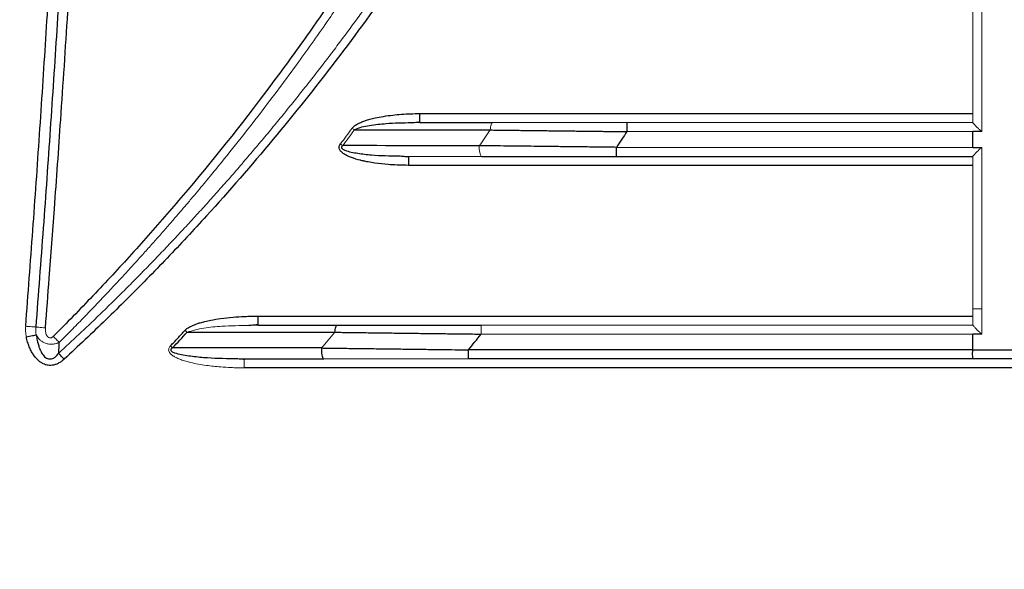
# Paper-space layout 'Sheet2' of a CAD drawing. Header units: millimetres. Extents: x 0 to 1118, y 0 to 864.
# Tile 49 of 85: x 691 to 735, y 363 to 387. Entities that reach past the tile are written whole.
import ezdxf

# ---------------------------------------------------------------- set-up
doc = ezdxf.new("R2010")
doc.units = ezdxf.units.MM
doc.styles.add('SLDTEXTSTYLE0', font='TXT', dxfattribs={"width": 0.605})
doc.dimstyles.new('SLDDIMSTYLE1', dxfattribs={"dimtxt": 5.650301, "dimasz": 4.572, "dimexe": 0, "dimexo": 0.0625, "dimgap": 1.412575, "dimtad": 0, "dimtih": 1, "dimtoh": 1, "dimdec": 1, "dimlfac": 2, "dimrnd": 1e-09, "dimzin": 12, "dimdsep": 46, "dimtxsty": 'SLDTEXTSTYLE0', "dimsah": 1, "dimcen": 0.09, "dimadec": 0, "dimazin": 3, "dimtfac": 1, "dimtdec": 1, "dimtofl": 0, "dimtmove": 0, "dimatfit": 3, "dimfxl": 1, "dimfrac": 2, "dimtolj": 1, "dimtzin": 12, "dimarcsym": 0})

# ---------------------------------------------------------------- blocks, each defined once
blk = doc.blocks.new('_D_12')
at = {"color": 7, "linetype": 'Continuous', "lineweight": 0}
for p, q in [((711.628, 581.08), (604.625, 581.08)), ((606.225, 581.08), (606.225, 457.172)), ((594.907, 448.118), (593.614, 448.118)), ((593.614, 448.118), (593.614, 439.44)), ((617.544, 448.118), (618.837, 448.118)), ((618.837, 448.118), (618.837, 439.44)), ((593.614, 439.44), (594.907, 439.44)), ((618.837, 439.44), (617.544, 439.44)), ((606.225, 314.24), (606.225, 438.147)), ((711.628, 314.24), (604.625, 314.24))]:
    blk.add_line(p, q, dxfattribs=at)
for points in [[(606.225, 581.08), (605.463, 576.508), (606.987, 576.508)], [(606.225, 314.24), (606.987, 318.812), (605.463, 318.812)]]:
    blk.add_solid(points, dxfattribs=at)
at = {"color": 7, "linetype": 'Continuous', "lineweight": 0, "char_height": 5.8208, "attachment_point": 1, "style": 'SLDTEXTSTYLE0'}
for s, insert in [('533.7', (596.524, 456.915)), ('21.01', (596.524, 446.944))]:
    blk.add_mtext(s, dxfattribs=dict(at, insert=insert))

psp = doc.layouts.new('Sheet2')

# ---------------------------------------------------------------- linework, layer by layer
at = {"color": 144, "linetype": 'Continuous', "lineweight": 0}
for p, q in [((733.629, 382.26), (733.629, 390.56)), ((733.229, 382.66), (733.229, 390.159)), ((733.629, 373.26), (733.629, 381.56)), ((733.229, 373.66), (733.229, 381.159)), ((733.229, 374.38), (733.629, 374.38)), ((701.463, 373.66), (701.059, 373.646)), ((701.199, 373.667), (701.199, 373.651)), ((701.449, 373.66), (701.449, 373.659)), ((700.837, 372.16), (700.84, 372.132))]:
    psp.add_line(p, q, dxfattribs=at)
at = {"color": 7, "linetype": 'Continuous', "lineweight": 30}
for p, q in [((708.652, 382.66), (708.277, 382.646)), ((733.229, 381.56), (733.229, 382.26)), ((733.546, 382.26), (733.229, 382.26)), ((733.629, 382.26), (733.546, 382.26)), ((733.229, 381.56), (733.313, 381.56)), ((733.313, 381.56), (733.629, 381.56)), ((707.738, 381.176), (708.147, 381.16)), ((708.147, 381.16), (708.15, 381.132)), ((733.229, 372.56), (733.229, 373.26)), ((733.629, 373.26), (733.229, 373.26)), ((733.229, 372.56), (793.229, 372.56)), ((700.391, 372.176), (700.837, 372.16)), ((793.226, 372.16), (733.231, 372.16))]:
    psp.add_line(p, q, dxfattribs=at)
for points, knots in [([(692.359, 522.163), (692.533, 521.988), (692.881, 521.639), (693.397, 521.11), (693.91, 520.578), (694.418, 520.043), (694.922, 519.506), (695.422, 518.965), (695.917, 518.421), (696.701, 517.547), (698.156, 515.882), (700.721, 512.773), (703.846, 508.591), (707.202, 503.528), (710.129, 498.508), (713.709, 491.495), (717.577, 482.09), (721.057, 469.599), (722.841, 457.315), (723.202, 445.965), (722.584, 436.264), (721.392, 428.539), (720.127, 422.766), (718.998, 418.48), (717.69, 414.246), (716.402, 410.618), (714.78, 406.496), (712.386, 401.094), (708.648, 394.057), (704.961, 388.337), (701.496, 383.562), (699.4, 380.916), (697.519, 378.709), (696.686, 377.756), (695.842, 376.813), (694.988, 375.881), (694.122, 374.961), (693.247, 374.051), (692.655, 373.454), (692.359, 373.155)], [0, 0, 0, 0, 0.004481, 0.008958, 0.01343, 0.017897, 0.02236, 0.026817, 0.03127, 0.035717, 0.048133, 0.071435, 0.108888, 0.142867, 0.181641, 0.214301, 0.285712, 0.365738, 0.448943, 0.510178, 0.571408, 0.624986, 0.651785, 0.678572, 0.705372, 0.732154, 0.748405, 0.78573, 0.839311, 0.892856, 0.909095, 0.946426, 0.954095, 0.961759, 0.969418, 0.977071, 0.984719, 0.992362, 1, 1, 1, 1]), ([(691.581, 521.745), (691.636, 521.032), (691.745, 519.607), (691.904, 517.469), (692.057, 515.333), (692.206, 513.197), (692.35, 511.063), (692.49, 508.93), (692.624, 506.799), (692.754, 504.668), (692.879, 502.539), (692.999, 500.411), (693.115, 498.285), (693.225, 496.159), (693.331, 494.036), (693.432, 491.913), (693.528, 489.792), (693.62, 487.672), (693.707, 485.553), (693.789, 483.436), (693.866, 481.32), (693.939, 479.205), (694.007, 477.092), (694.07, 474.98), (694.128, 472.87), (694.182, 470.761), (694.231, 468.653), (694.275, 466.547), (694.315, 464.443), (694.349, 462.339), (694.38, 460.238), (694.405, 458.138), (694.426, 456.039), (694.442, 453.942), (694.454, 451.846), (694.461, 449.752), (694.464, 446.919), (694.456, 443.346), (694.426, 439.029), (694.377, 434.706), (694.308, 430.377), (694.219, 426.041), (694.11, 421.7), (693.982, 417.352), (693.833, 412.999), (693.664, 408.64), (693.475, 404.275), (693.265, 399.905), (693.036, 395.529), (692.786, 391.148), (692.516, 386.761), (692.226, 382.369), (691.916, 377.973), (691.693, 375.04), (691.581, 373.573)], [0, 0, 0, 0, 0.014463, 0.028916, 0.043358, 0.057789, 0.072211, 0.086622, 0.101022, 0.115412, 0.129792, 0.144161, 0.15852, 0.172868, 0.187206, 0.201533, 0.21585, 0.230157, 0.244453, 0.258739, 0.273014, 0.287279, 0.301534, 0.315778, 0.330012, 0.344235, 0.358448, 0.372651, 0.386843, 0.401024, 0.415196, 0.429357, 0.443507, 0.457647, 0.471777, 0.485896, 0.500005, 0.529067, 0.558172, 0.587321, 0.616513, 0.64575, 0.67503, 0.704354, 0.733722, 0.763133, 0.792588, 0.822087, 0.85163, 0.881216, 0.910846, 0.94052, 0.970238, 1, 1, 1, 1]), ([(692.01, 373.538), (692.067, 374.275), (692.204, 376.039), (692.433, 379.122), (692.712, 383.059), (693.003, 387.463), (693.381, 393.635), (693.795, 401.303), (694.204, 410.569), (694.522, 419.839), (694.751, 429.111), (694.888, 438.384), (694.933, 447.659), (694.887, 456.934), (694.751, 466.208), (694.523, 475.48), (694.204, 484.749), (693.795, 494.015), (693.382, 501.664), (693.004, 507.835), (692.714, 512.226), (692.435, 516.171), (692.206, 519.254), (692.068, 521.031), (692.01, 521.781)], [0, 0, 0, 0, 0.014942, 0.035776, 0.0625, 0.094745, 0.124999, 0.1875, 0.249999, 0.3125, 0.374999, 0.4375, 0.5, 0.5625, 0.625, 0.687501, 0.750001, 0.812501, 0.875001, 0.904851, 0.9375, 0.963965, 0.984798, 1, 1, 1, 1]), ([(691.133, 373.608), (691.187, 374.319), (691.295, 375.74), (691.451, 377.871), (691.603, 380.002), (691.75, 382.131), (691.892, 384.26), (692.03, 386.387), (692.163, 388.514), (692.291, 390.639), (692.415, 392.764), (692.534, 394.887), (692.648, 397.01), (692.758, 399.132), (692.863, 401.252), (692.963, 403.372), (693.059, 405.491), (693.15, 407.608), (693.236, 409.725), (693.318, 411.841), (693.395, 413.956), (693.467, 416.069), (693.535, 418.182), (693.598, 420.294), (693.656, 422.405), (693.71, 424.515), (693.759, 426.624), (693.803, 428.732), (693.843, 430.839), (693.878, 432.945), (693.908, 435.05), (693.934, 437.154), (693.955, 439.257), (693.971, 441.359), (693.983, 443.46), (693.99, 445.56), (693.993, 448.401), (693.985, 451.983), (693.955, 456.31), (693.906, 460.641), (693.837, 464.977), (693.748, 469.316), (693.639, 473.659), (693.51, 478.007), (693.362, 482.359), (693.194, 486.715), (693.006, 491.075), (692.798, 495.439), (692.57, 499.808), (692.323, 504.181), (692.056, 508.557), (691.769, 512.938), (691.463, 517.323), (691.243, 520.247), (691.133, 521.71)], [0, 0, 0, 0, 0.014425, 0.028841, 0.043248, 0.057646, 0.072035, 0.086416, 0.100789, 0.115152, 0.129508, 0.143855, 0.158193, 0.172523, 0.186846, 0.20116, 0.215466, 0.229764, 0.244054, 0.258336, 0.272611, 0.286877, 0.301136, 0.315388, 0.329632, 0.343869, 0.358098, 0.37232, 0.386535, 0.400742, 0.414943, 0.429136, 0.443323, 0.457502, 0.471675, 0.485841, 0.500001, 0.529159, 0.558346, 0.587563, 0.616809, 0.646085, 0.675393, 0.704733, 0.734104, 0.763509, 0.792947, 0.822419, 0.851926, 0.881468, 0.911046, 0.94066, 0.970311, 1, 1, 1, 1]), ([(725.121, 434.76), (725.092, 434.531), (725.033, 434.074), (724.939, 433.389), (724.841, 432.704), (724.738, 432.021), (724.63, 431.338), (724.518, 430.656), (724.401, 429.974), (724.28, 429.293), (724.154, 428.613), (724.023, 427.934), (723.888, 427.255), (723.748, 426.577), (723.339, 424.66), (722.586, 421.52), (721.347, 417.198), (719.921, 412.935), (718.309, 408.738), (716.515, 404.615), (714.543, 400.576), (712.396, 396.627), (710.078, 392.776), (707.594, 389.029), (704.949, 385.395), (702.148, 381.881), (699.899, 379.298), (698.303, 377.567), (697.42, 376.633), (696.527, 375.712), (695.622, 374.801), (694.706, 373.903), (693.78, 373.015), (693.153, 372.433), (692.84, 372.143)], [0, 0, 0, 0, 0.009617, 0.019232, 0.028847, 0.038461, 0.048075, 0.05769, 0.067306, 0.076923, 0.086541, 0.096162, 0.105786, 0.115413, 0.125043, 0.187572, 0.250068, 0.312555, 0.37508, 0.4376, 0.500078, 0.562544, 0.625065, 0.687568, 0.750047, 0.812529, 0.875025, 0.892903, 0.910768, 0.928623, 0.946471, 0.964315, 0.982157, 1, 1, 1, 1]), ([(705.643, 382.41), (705.652, 382.421), (705.671, 382.445), (705.702, 382.477), (705.745, 382.514), (705.806, 382.557), (705.92, 382.621), (706.068, 382.687), (706.247, 382.759), (706.446, 382.813), (706.708, 382.88), (707.048, 382.944), (707.439, 382.996), (707.843, 383.033), (708.247, 383.056), (708.521, 383.058), (708.66, 383.06)], [0, 0, 0, 0, 0.0140147, 0.0281825, 0.0426044, 0.0684501, 0.0987504, 0.1674145, 0.2227038, 0.2832902, 0.3633046, 0.4805032, 0.6136649, 0.7387862, 0.867504, 1, 1, 1, 1]), ([(708.27, 382.656), (708.337, 382.661), (708.471, 382.671), (708.606, 382.686), (708.674, 382.693)], [0, 0, 0, 0, 0.5008679, 1, 1, 1, 1]), ([(708.652, 382.66), (708.653, 382.661), (708.654, 382.661), (708.655, 382.691), (708.655, 382.692)], [0, 0, 0, 0, 0.981222, 1, 1, 1, 1]), ([(708.652, 382.66), (709.295, 382.66), (710.377, 382.66), (711.458, 382.66), (711.896, 382.66)], [0, 0, 0, 0, 0.594501, 1, 1, 1, 1]), ([(717.86, 382.66), (717.859, 382.66), (717.857, 382.616), (717.855, 382.468), (717.854, 382.364), (717.854, 382.26)], [0, 0, 0, 0, 0.5, 0.5, 1, 1, 1, 1]), ([(711.785, 382.332), (711.893, 382.33), (712.109, 382.328), (712.433, 382.324), (712.753, 382.32), (713.07, 382.316), (713.383, 382.312), (713.693, 382.308), (713.999, 382.305), (714.301, 382.301), (714.599, 382.298), (714.894, 382.294), (715.184, 382.291), (715.47, 382.287), (715.752, 382.284), (716.03, 382.281), (716.304, 382.278), (716.573, 382.274), (716.838, 382.271), (717.098, 382.268), (717.354, 382.265), (717.606, 382.262), (717.772, 382.261), (717.854, 382.26)], [0, 0, 0, 0, 0.055158, 0.109564, 0.163215, 0.216114, 0.268259, 0.31965, 0.370287, 0.420171, 0.4693, 0.517675, 0.565296, 0.612162, 0.658274, 0.703631, 0.748234, 0.792082, 0.835175, 0.877514, 0.919097, 0.959926, 1, 1, 1, 1]), ([(717.854, 382.26), (717.781, 382.147), (717.629, 381.914), (717.475, 381.681), (717.395, 381.56)], [0, 0, 0, 0, 0.480225, 1, 1, 1, 1]), ([(708.155, 380.76), (707.985, 380.762), (707.679, 380.766), (707.18, 380.797), (706.746, 380.844), (706.39, 380.902), (706.174, 380.946), (705.926, 381.004), (705.636, 381.089), (705.356, 381.213), (705.184, 381.333), (705.103, 381.427), (705.069, 381.51), (705.064, 381.578), (705.083, 381.647), (705.109, 381.689), (705.123, 381.711)], [0, 0, 0, 0, 0.1463838, 0.2629251, 0.4305291, 0.5217187, 0.5735533, 0.6205067, 0.7402369, 0.8339291, 0.8819981, 0.9196558, 0.9393936, 0.9576882, 0.9771546, 1, 1, 1, 1]), ([(717.395, 381.56), (717.281, 381.561), (717.051, 381.564), (716.707, 381.568), (716.364, 381.572), (716.021, 381.576), (715.678, 381.58), (715.336, 381.584), (714.995, 381.588), (714.654, 381.592), (714.233, 381.597), (713.727, 381.603), (713.134, 381.61), (712.53, 381.617), (711.916, 381.625), (711.505, 381.63), (711.298, 381.633)], [0, 0, 0, 0, 0.055637, 0.111257, 0.16686, 0.222446, 0.278014, 0.333564, 0.389097, 0.444612, 0.500109, 0.595439, 0.693094, 0.793073, 0.895375, 1, 1, 1, 1]), ([(717.402, 381.16), (717.4, 381.16), (717.398, 381.203), (717.396, 381.351), (717.395, 381.455), (717.395, 381.56)], [0, 0, 0, 0, 0.5, 0.5, 1, 1, 1, 1]), ([(708.17, 381.132), (708.097, 381.138), (707.951, 381.15), (707.804, 381.159), (707.731, 381.164)], [0, 0, 0, 0, 0.50148, 1, 1, 1, 1]), ([(698.218, 373.431), (698.231, 373.444), (698.257, 373.471), (698.301, 373.506), (698.361, 373.548), (698.446, 373.595), (698.545, 373.64), (698.645, 373.68), (698.756, 373.721), (698.907, 373.773), (699.117, 373.824), (699.419, 373.892), (699.836, 373.959), (700.335, 374.015), (700.785, 374.044), (701.16, 374.056), (701.364, 374.058), (701.472, 374.06)], [0, 0, 0, 0, 0.016544, 0.033378, 0.050607, 0.081616, 0.119325, 0.147358, 0.177807, 0.224996, 0.289314, 0.370414, 0.501225, 0.665916, 0.817893, 0.903728, 1, 1, 1, 1]), ([(697.568, 372.733), (697.676, 372.849), (697.894, 373.081), (698.11, 373.314), (698.218, 373.431)], [0, 0, 0, 0, 0.5001085, 1, 1, 1, 1]), ([(701.051, 373.656), (701.124, 373.661), (701.268, 373.671), (701.414, 373.686), (701.486, 373.693)], [0, 0, 0, 0, 0.500772, 1, 1, 1, 1]), ([(701.463, 373.66), (701.465, 373.661), (701.466, 373.661), (701.467, 373.691), (701.467, 373.692)], [0, 0, 0, 0, 0.981213, 1, 1, 1, 1]), ([(701.463, 373.66), (702.136, 373.66), (703.31, 373.66), (704.483, 373.66), (704.984, 373.66)], [0, 0, 0, 0, 0.572781, 1, 1, 1, 1]), ([(704.879, 373.342), (704.882, 373.383), (704.886, 373.425), (704.899, 373.504), (704.907, 373.54), (704.926, 373.6), (704.938, 373.623), (704.961, 373.653), (704.973, 373.66), (704.984, 373.66)], [0, 0, 0, 0, 0.25, 0.25, 0.5, 0.5, 0.75, 0.75, 1, 1, 1, 1]), ([(704.984, 373.66), (705.1, 373.66), (705.332, 373.66), (705.681, 373.66), (706.031, 373.66), (706.383, 373.66), (706.735, 373.66), (707.089, 373.66), (707.443, 373.66), (707.799, 373.66), (708.25, 373.66), (708.798, 373.66), (709.443, 373.66), (710.089, 373.66), (710.737, 373.66), (711.169, 373.66), (711.385, 373.66)], [0, 0, 0, 0, 0.0556024, 0.1111679, 0.1667075, 0.2222319, 0.277752, 0.3332784, 0.3888221, 0.4443939, 0.5000045, 0.6000598, 0.7000239, 0.79996, 0.899931, 1, 1, 1, 1]), ([(691.162, 373.133), (691.252, 373.153), (691.35, 373.174), (691.511, 373.209), (691.572, 373.223), (691.605, 373.23)], [0, 0, 0, 0, 0.5, 0.5, 1, 1, 1, 1]), ([(692.84, 372.143), (692.819, 372.124), (692.777, 372.087), (692.712, 372.038), (692.646, 371.994), (692.58, 371.958), (692.512, 371.927), (692.444, 371.903), (692.321, 371.871), (692.134, 371.862), (691.936, 371.923), (691.787, 372.011), (691.63, 372.138), (691.491, 372.311), (691.371, 372.517), (691.288, 372.703), (691.216, 372.91), (691.18, 373.058), (691.162, 373.133)], [0, 0, 0, 0, 0.034459, 0.067553, 0.099434, 0.130272, 0.160253, 0.189582, 0.218476, 0.314872, 0.412561, 0.46688, 0.524554, 0.657655, 0.733881, 0.815146, 0.905301, 1, 1, 1, 1]), ([(691.605, 373.23), (691.611, 373.185), (691.623, 373.1), (691.646, 372.98), (691.671, 372.873), (691.696, 372.781), (691.727, 372.682), (691.765, 372.581), (691.829, 372.441), (691.909, 372.318), (692.01, 372.221), (692.094, 372.172), (692.186, 372.149), (692.283, 372.156), (692.361, 372.186), (692.422, 372.224), (692.475, 372.266), (692.536, 372.325), (692.576, 372.376), (692.597, 372.403)], [0, 0, 0, 0, 0.076064, 0.14475, 0.205955, 0.25959, 0.305584, 0.378397, 0.441268, 0.562114, 0.620934, 0.671022, 0.721796, 0.773195, 0.829736, 0.858755, 0.891597, 0.943373, 1, 1, 1, 1]), ([(704.879, 373.342), (704.994, 373.34), (705.223, 373.337), (705.569, 373.333), (705.917, 373.328), (706.267, 373.324), (706.62, 373.319), (706.975, 373.315), (707.331, 373.31), (707.69, 373.306), (708.051, 373.301), (708.414, 373.296), (708.779, 373.292), (709.145, 373.287), (709.514, 373.283), (709.884, 373.278), (710.255, 373.273), (710.628, 373.269), (711.002, 373.264), (711.253, 373.261), (711.378, 373.26)], [0, 0, 0, 0, 0.054031, 0.108243, 0.162634, 0.217204, 0.271955, 0.326884, 0.381993, 0.437282, 0.492749, 0.548396, 0.604221, 0.660225, 0.716408, 0.77277, 0.82931, 0.886028, 0.942925, 1, 1, 1, 1]), ([(692.597, 372.403), (692.599, 372.437), (692.604, 372.519), (692.614, 372.649), (692.623, 372.779), (692.628, 372.861), (692.63, 372.895)], [0, 0, 0, 0, 0.208564, 0.499998, 0.791612, 1, 1, 1, 1]), ([(704.278, 372.56), (704.278, 372.455), (704.289, 372.351), (704.328, 372.203), (704.356, 372.16), (704.384, 372.16)], [0, 0, 0, 0, 0.5, 0.5, 1, 1, 1, 1]), ([(704.28, 372.643), (704.387, 372.641), (704.601, 372.638), (704.925, 372.634), (705.25, 372.63), (705.576, 372.625), (706.064, 372.619), (706.717, 372.611), (707.501, 372.601), (708.243, 372.592), (708.93, 372.583), (709.587, 372.575), (710.213, 372.567), (710.621, 372.562), (710.82, 372.56)], [0, 0, 0, 0, 0.050285, 0.100652, 0.1511, 0.201622, 0.252217, 0.377068, 0.502947, 0.611763, 0.715927, 0.815384, 0.910088, 1, 1, 1, 1]), ([(733.229, 372.56), (730.383, 372.56), (728.604, 372.56), (722.913, 372.56), (721.134, 372.56), (715.444, 372.56), (713.665, 372.56), (710.82, 372.56)], [0, 0, 0, 0, 0.333333, 0.333333, 0.666667, 0.666667, 1, 1, 1, 1]), ([(710.827, 372.16), (710.827, 372.16), (710.826, 372.161), (710.825, 372.169), (710.825, 372.179), (710.824, 372.193), (710.823, 372.207), (710.823, 372.222), (710.823, 372.237), (710.822, 372.252), (710.822, 372.264), (710.822, 372.273), (710.822, 372.296), (710.82, 372.377), (710.82, 372.482), (710.82, 372.56)], [0, 0, 0, 0, 0.0744253, 0.1434831, 0.2071721, 0.2654912, 0.3184394, 0.3660157, 0.4082194, 0.4450495, 0.4765056, 0.502587, 0.5035583, 0.6329108, 1, 1, 1, 1]), ([(733.231, 372.16), (733.23, 372.16), (733.229, 372.203), (733.228, 372.351), (733.228, 372.455), (733.229, 372.56)], [0, 0, 0, 0, 0.5, 0.5, 1, 1, 1, 1]), ([(692.84, 372.143), (692.797, 372.189), (692.752, 372.238), (692.667, 372.328), (692.629, 372.369), (692.597, 372.403)], [0, 0, 0, 0, 0.5, 0.5, 1, 1, 1, 1]), ([(700.862, 372.132), (700.782, 372.138), (700.623, 372.15), (700.463, 372.159), (700.383, 372.164)], [0, 0, 0, 0, 0.5012465, 1, 1, 1, 1]), ([(700.837, 372.16), (701.134, 372.16), (701.726, 372.16), (702.908, 372.16), (703.793, 372.16), (704.384, 372.16)], [0, 0, 0, 0, 0.251402, 0.500001, 1, 1, 1, 1]), ([(733.231, 372.16), (731.986, 372.16), (729.497, 372.16), (725.763, 372.16), (722.029, 372.16), (718.295, 372.16), (714.561, 372.16), (712.072, 372.16), (710.827, 372.16)], [0, 0, 0, 0, 0.1666671, 0.3333337, 0.5, 0.6666663, 0.8333329, 1, 1, 1, 1])]:
    psp.add_open_spline(points, degree=3, knots=knots, dxfattribs=at)
at = {"color": 144, "linetype": 'Continuous', "lineweight": 0}
for points, knots in [([(692.63, 372.895), (692.808, 373.074), (693.16, 373.427), (693.674, 373.953), (694.17, 374.467), (694.648, 374.97), (695.108, 375.459), (695.551, 375.936), (695.975, 376.4), (696.383, 376.851), (696.774, 377.288), (697.148, 377.711), (697.506, 378.12), (697.848, 378.515), (698.174, 378.895), (698.484, 379.26), (698.779, 379.611), (699.059, 379.946), (699.324, 380.266), (700.172, 381.299), (701.496, 382.969), (703.169, 385.208), (704.55, 387.155), (706.595, 390.168), (710.589, 396.6), (714.452, 404.452), (718.425, 414.863), (722.175, 428.202), (724.06, 446.198), (722.578, 463.846), (719.666, 476.4), (717.142, 483.877), (714.548, 490.439), (711.191, 497.586), (707.438, 503.882), (704.884, 507.675), (703.664, 509.426), (701.86, 511.884), (700.29, 513.879), (699.174, 515.235), (698.726, 515.773), (698.211, 516.381), (697.63, 517.058), (696.979, 517.802), (696.256, 518.611), (695.461, 519.482), (694.589, 520.414), (693.641, 521.404), (692.975, 522.076), (692.63, 522.424)], [0, 0, 0, 0, 0.004571, 0.009013, 0.013327, 0.017511, 0.021566, 0.025491, 0.029288, 0.032955, 0.036494, 0.039903, 0.043183, 0.046333, 0.049355, 0.052247, 0.055011, 0.057645, 0.06015, 0.062526, 0.081844, 0.098705, 0.113108, 0.125052, 0.164593, 0.250044, 0.282762, 0.366089, 0.49991, 0.607329, 0.684825, 0.732362, 0.74992, 0.812432, 0.874941, 0.882306, 0.895183, 0.913572, 0.937471, 0.941122, 0.94535, 0.950157, 0.955543, 0.961506, 0.968048, 0.975169, 0.982868, 0.991145, 1, 1, 1, 1]), ([(724.767, 434.795), (724.738, 434.567), (724.679, 434.11), (724.585, 433.426), (724.487, 432.74), (724.383, 432.054), (724.275, 431.368), (724.162, 430.681), (724.044, 429.994), (723.921, 429.307), (723.793, 428.619), (723.66, 427.931), (723.523, 427.243), (723.38, 426.554), (723.233, 425.866), (723.08, 425.177), (722.922, 424.488), (722.76, 423.799), (722.592, 423.11), (722.419, 422.422), (722.242, 421.733), (722.059, 421.044), (721.871, 420.356), (721.678, 419.667), (721.479, 418.979), (721.276, 418.291), (721.067, 417.604), (720.854, 416.917), (720.635, 416.23), (720.411, 415.544), (720.181, 414.858), (719.947, 414.173), (719.707, 413.488), (719.462, 412.804), (719.211, 412.12), (718.956, 411.437), (718.695, 410.755), (718.429, 410.074), (718.157, 409.393), (717.88, 408.713), (717.598, 408.035), (717.311, 407.357), (717.018, 406.68), (716.72, 406.004), (716.416, 405.329), (716.107, 404.656), (715.793, 403.983), (715.473, 403.312), (715.148, 402.642), (714.818, 401.973), (714.482, 401.306), (714.14, 400.64), (713.793, 399.976), (713.441, 399.313), (713.084, 398.651), (712.721, 397.992), (712.352, 397.334), (711.979, 396.677), (711.599, 396.023), (711.215, 395.37), (710.825, 394.719), (710.429, 394.07), (710.028, 393.423), (709.622, 392.778), (709.21, 392.136), (708.793, 391.495), (708.371, 390.857), (707.943, 390.22), (707.509, 389.586), (707.07, 388.955), (706.626, 388.326), (706.177, 387.699), (705.722, 387.075), (705.262, 386.453), (704.796, 385.834), (704.325, 385.218), (703.849, 384.604), (703.368, 383.993), (702.881, 383.385), (702.389, 382.78), (701.891, 382.177), (701.389, 381.578), (700.881, 380.982), (700.368, 380.388), (699.849, 379.798), (699.326, 379.211), (698.797, 378.627), (698.262, 378.047), (697.722, 377.469), (697.176, 376.894), (696.625, 376.322), (696.067, 375.753), (695.504, 375.187), (694.935, 374.624), (694.36, 374.064), (693.778, 373.507), (693.191, 372.953), (692.795, 372.586), (692.597, 372.403)], [0, 0, 0, 0, 0.00963, 0.019276, 0.028939, 0.038619, 0.048315, 0.058027, 0.067756, 0.077502, 0.087264, 0.097042, 0.106838, 0.116649, 0.126477, 0.136322, 0.146183, 0.156061, 0.165955, 0.175866, 0.185793, 0.195737, 0.205697, 0.215674, 0.225667, 0.235677, 0.245704, 0.255747, 0.265806, 0.275882, 0.285975, 0.296084, 0.30621, 0.316352, 0.326511, 0.336687, 0.346879, 0.357088, 0.367314, 0.377556, 0.387815, 0.398091, 0.408383, 0.418692, 0.429019, 0.439361, 0.449721, 0.460097, 0.47049, 0.4809, 0.491326, 0.501769, 0.512228, 0.522704, 0.533196, 0.543704, 0.554229, 0.56477, 0.575328, 0.585901, 0.596491, 0.607097, 0.617718, 0.628356, 0.63901, 0.64968, 0.660365, 0.671066, 0.681784, 0.692516, 0.703265, 0.714029, 0.724808, 0.735604, 0.746414, 0.75724, 0.768081, 0.778938, 0.78981, 0.800696, 0.811598, 0.822515, 0.833447, 0.844394, 0.855356, 0.866334, 0.877331, 0.888348, 0.899387, 0.91045, 0.921537, 0.932651, 0.943794, 0.954967, 0.966173, 0.977412, 0.988687, 1, 1, 1, 1]), ([(711.896, 382.66), (711.884, 382.66), (711.871, 382.653), (711.846, 382.622), (711.834, 382.598), (711.813, 382.536), (711.804, 382.498), (711.791, 382.417), (711.787, 382.374), (711.785, 382.332)], [0, 0, 0, 0, 0.25, 0.25, 0.5, 0.5, 0.75, 0.75, 1, 1, 1, 1]), ([(711.896, 382.66), (712.004, 382.66), (712.219, 382.66), (712.544, 382.66), (712.87, 382.66), (713.197, 382.66), (713.524, 382.66), (713.854, 382.66), (714.184, 382.66), (714.515, 382.66), (714.936, 382.66), (715.447, 382.66), (716.048, 382.66), (716.651, 382.66), (717.255, 382.66), (717.659, 382.66), (717.86, 382.66)], [0, 0, 0, 0, 0.05561, 0.111178, 0.166715, 0.222234, 0.277749, 0.33327, 0.388812, 0.444386, 0.500005, 0.60007, 0.700029, 0.799955, 0.899921, 1, 1, 1, 1]), ([(717.86, 382.66), (719.141, 382.66), (721.702, 382.66), (725.544, 382.66), (729.386, 382.66), (731.948, 382.66), (733.228, 382.66)], [0, 0, 0, 0, 0.2500002, 0.5, 0.7499998, 1, 1, 1, 1]), ([(733.629, 382.26), (733.615, 382.272), (733.587, 382.298), (733.545, 382.335), (733.505, 382.372), (733.457, 382.418), (733.401, 382.475), (733.343, 382.538), (733.294, 382.589), (733.26, 382.625), (733.24, 382.646), (733.23, 382.657), (733.229, 382.659), (733.228, 382.66)], [0, 0, 0, 0, 0.0742867, 0.1489508, 0.217715, 0.2897274, 0.4188646, 0.5481405, 0.6734385, 0.7823925, 0.8576118, 0.9297618, 1, 1, 1, 1]), ([(705.123, 381.711), (705.21, 381.828), (705.384, 382.06), (705.557, 382.293), (705.643, 382.41)], [0, 0, 0, 0, 0.500007, 1, 1, 1, 1]), ([(717.854, 382.26), (720.771, 382.26), (722.624, 382.26), (728.459, 382.26), (730.311, 382.26), (733.229, 382.26)], [0, 0, 0, 0, 0.5, 0.5, 1, 1, 1, 1]), ([(711.298, 381.633), (711.297, 381.62), (711.297, 381.606), (711.296, 381.582), (711.296, 381.569), (711.296, 381.56)], [0, 0, 0, 0, 0.499968, 0.601133, 1, 1, 1, 1]), ([(711.409, 381.16), (711.379, 381.16), (711.35, 381.202), (711.308, 381.352), (711.296, 381.453), (711.296, 381.56)], [0, 0, 0, 0, 0.5, 0.5, 1, 1, 1, 1]), ([(733.229, 381.56), (730.235, 381.56), (728.305, 381.56), (722.318, 381.56), (720.389, 381.56), (717.395, 381.56)], [0, 0, 0, 0, 0.5, 0.5, 1, 1, 1, 1]), ([(733.228, 381.16), (733.228, 381.16), (733.229, 381.16), (733.233, 381.165), (733.239, 381.172), (733.249, 381.183), (733.266, 381.201), (733.297, 381.234), (733.346, 381.285), (733.403, 381.346), (733.469, 381.414), (733.532, 381.472), (733.586, 381.521), (733.614, 381.547), (733.629, 381.56)], [0, 0, 0, 0, 0.0439, 0.088453, 0.133962, 0.18071, 0.228958, 0.336151, 0.459823, 0.586076, 0.711548, 0.850879, 0.925092, 1, 1, 1, 1]), ([(708.147, 381.16), (708.283, 381.16), (708.554, 381.16), (709.097, 381.16), (709.777, 381.16), (710.593, 381.16), (711.137, 381.16), (711.409, 381.16)], [0, 0, 0, 0, 0.125001, 0.250001, 0.500001, 0.750001, 1, 1, 1, 1]), ([(691.162, 373.133), (691.157, 373.158), (691.147, 373.209), (691.137, 373.286), (691.128, 373.377), (691.125, 373.484), (691.13, 373.566), (691.133, 373.608)], [0, 0, 0, 0, 0.16178, 0.324734, 0.489242, 0.732321, 1, 1, 1, 1]), ([(691.582, 373.573), (691.547, 373.576), (691.483, 373.581), (691.319, 373.594), (691.222, 373.601), (691.133, 373.608)], [0, 0, 0, 0, 0.5, 0.5, 1, 1, 1, 1]), ([(692.01, 373.538), (691.902, 373.546), (691.722, 373.561), (691.611, 373.57), (691.581, 373.573)], [0.6949168, 0.6949168, 0.6949168, 0.6949168, 1.1010742, 1.4061574, 1.4061574, 1.4061574, 1.4061574]), ([(692.359, 373.155), (692.348, 373.146), (692.328, 373.127), (692.294, 373.106), (692.259, 373.094), (692.212, 373.088), (692.15, 373.105), (692.089, 373.16), (692.046, 373.237), (692.018, 373.327), (692.005, 373.429), (692.008, 373.5), (692.01, 373.538)], [0, 0, 0, 0, 0.0619415, 0.1177856, 0.1694043, 0.2191485, 0.3204355, 0.4348085, 0.5626813, 0.6972013, 0.8373858, 1, 1, 1, 1]), ([(701.059, 373.646), (700.656, 373.637), (699.986, 373.621), (699.06, 373.552), (698.556, 373.413), (698.31, 373.345)], [0, 0, 0, 0, 0.436141, 0.724844, 1, 1, 1, 1]), ([(711.385, 373.66), (711.383, 373.66), (711.381, 373.616), (711.379, 373.468), (711.378, 373.364), (711.378, 373.26)], [0, 0, 0, 0, 0.5, 0.5, 1, 1, 1, 1]), ([(711.385, 373.66), (712.599, 373.66), (715.026, 373.66), (718.666, 373.66), (722.306, 373.66), (725.947, 373.66), (729.588, 373.66), (732.015, 373.66), (733.228, 373.66)], [0, 0, 0, 0, 0.166667, 0.333334, 0.5, 0.666666, 0.833333, 1, 1, 1, 1]), ([(733.629, 373.26), (733.615, 373.272), (733.587, 373.298), (733.545, 373.335), (733.505, 373.372), (733.457, 373.418), (733.401, 373.475), (733.343, 373.538), (733.294, 373.589), (733.26, 373.625), (733.24, 373.646), (733.23, 373.657), (733.229, 373.659), (733.228, 373.66)], [0, 0, 0, 0, 0.074294, 0.14896, 0.217725, 0.289746, 0.418901, 0.548164, 0.67345, 0.782401, 0.857618, 0.929765, 1, 1, 1, 1]), ([(692.63, 372.895), (692.615, 372.888), (692.586, 372.875), (692.545, 372.86), (692.512, 372.849), (692.467, 372.835), (692.409, 372.822), (692.312, 372.808), (692.19, 372.809), (692.044, 372.839), (691.904, 372.898), (691.802, 372.969), (691.73, 373.039), (691.681, 373.098), (691.638, 373.163), (691.616, 373.208), (691.605, 373.23)], [0, 0, 0, 0, 0.042451, 0.078136, 0.106535, 0.127263, 0.192071, 0.248885, 0.362895, 0.480755, 0.606128, 0.73238, 0.792885, 0.863749, 0.932965, 1, 1, 1, 1]), ([(692.63, 372.895), (692.595, 372.927), (692.551, 372.968), (692.456, 373.059), (692.406, 373.108), (692.359, 373.155)], [0, 0, 0, 0, 0.5, 0.5, 1, 1, 1, 1]), ([(711.378, 373.26), (714.161, 373.26), (715.878, 373.26), (721.445, 373.26), (723.161, 373.26), (728.728, 373.26), (730.445, 373.26), (733.229, 373.26)], [0, 0, 0, 0, 0.3333333, 0.3333333, 0.6666667, 0.6666667, 1, 1, 1, 1]), ([(700.845, 371.76), (700.74, 371.761), (700.544, 371.763), (700.195, 371.773), (699.74, 371.801), (699.254, 371.851), (698.808, 371.923), (698.541, 371.977), (698.357, 372.023), (698.211, 372.065), (698.04, 372.119), (697.86, 372.192), (697.709, 372.271), (697.585, 372.359), (697.506, 372.458), (697.483, 372.55), (697.494, 372.621), (697.524, 372.682), (697.553, 372.715), (697.568, 372.733)], [0, 0, 0, 0, 0.084015, 0.155819, 0.276854, 0.446754, 0.543727, 0.63585, 0.66333, 0.694161, 0.75687, 0.805409, 0.848122, 0.892181, 0.926136, 0.946031, 0.965702, 0.981635, 1, 1, 1, 1]), ([(700.84, 372.132), (700.84, 372.131), (700.841, 372.121), (700.843, 372.046), (700.845, 371.918), (700.845, 371.812), (700.845, 371.76)], [0, 0, 0, 0, 0.026424, 0.350949, 0.675475, 1, 1, 1, 1]), ([(710.827, 372.16), (710.706, 372.16), (710.464, 372.16), (710.102, 372.16), (709.74, 372.16), (709.378, 372.16), (709.017, 372.16), (708.656, 372.16), (708.296, 372.16), (707.936, 372.16), (707.48, 372.16), (706.931, 372.16), (706.289, 372.16), (705.65, 372.16), (705.015, 372.16), (704.594, 372.16), (704.384, 372.16)], [0, 0, 0, 0, 0.055602, 0.111167, 0.166707, 0.222232, 0.277752, 0.333279, 0.388823, 0.444394, 0.500004, 0.600059, 0.700024, 0.79996, 0.899932, 1, 1, 1, 1])]:
    psp.add_open_spline(points, degree=3, knots=knots, dxfattribs=at)
at = {"color": 8, "linetype": 'Continuous', "lineweight": 30}
for points, knots in [([(708.655, 382.692), (708.656, 382.717), (708.658, 382.768), (708.66, 382.903), (708.66, 383.007), (708.66, 383.06)], [0, 0, 0, 0, 0.329053, 0.664527, 1, 1, 1, 1]), ([(708.277, 382.646), (707.902, 382.639), (707.28, 382.629), (706.543, 382.542), (706.065, 382.468), (705.848, 382.378), (705.744, 382.335)], [0, 0, 0, 0, 0.437889, 0.727202, 0.868867, 1, 1, 1, 1]), ([(705.224, 381.635), (705.213, 381.628), (705.194, 381.613), (705.175, 381.589), (705.169, 381.567), (705.169, 381.551), (705.174, 381.536), (705.186, 381.516), (705.231, 381.473), (705.464, 381.367), (705.903, 381.292), (706.709, 381.194), (707.325, 381.184), (707.738, 381.176)], [0, 0, 0, 0, 0.014189, 0.026718, 0.032407, 0.037963, 0.043692, 0.049771, 0.063207, 0.110422, 0.325281, 0.548347, 1, 1, 1, 1]), ([(708.15, 381.132), (708.15, 381.131), (708.151, 381.121), (708.153, 381.046), (708.155, 380.918), (708.155, 380.812), (708.155, 380.76)], [0, 0, 0, 0, 0.0264327, 0.3509551, 0.6754776, 1, 1, 1, 1]), ([(701.467, 373.692), (701.468, 373.717), (701.47, 373.768), (701.472, 373.903), (701.472, 374.007), (701.472, 374.06)], [0, 0, 0, 0, 0.329051, 0.664526, 1, 1, 1, 1]), ([(697.659, 372.646), (697.646, 372.638), (697.622, 372.624), (697.596, 372.6), (697.584, 372.578), (697.581, 372.56), (697.583, 372.543), (697.595, 372.52), (697.645, 372.474), (697.905, 372.368), (698.386, 372.292), (699.269, 372.195), (699.941, 372.184), (700.391, 372.176)], [0, 0, 0, 0, 0.015046, 0.028465, 0.034403, 0.040002, 0.045566, 0.051462, 0.064867, 0.112499, 0.327883, 0.550341, 1, 1, 1, 1])]:
    psp.add_open_spline(points, degree=3, knots=knots, dxfattribs=at)
at = {"color": 7, "linetype": 'Continuous', "lineweight": 30}
for points in [[(708.66, 383.06), (716.849, 383.06), (725.039, 383.06), (733.229, 383.06)], [(705.744, 382.335), (707.759, 382.334), (709.773, 382.333), (711.785, 382.332)], [(711.298, 381.632), (709.275, 381.633), (707.25, 381.634), (705.224, 381.635)], [(711.409, 381.16), (713.354, 381.16), (715.375, 381.16), (717.402, 381.16)], [(717.402, 381.16), (722.677, 381.16), (727.953, 381.16), (733.228, 381.16)], [(733.229, 380.76), (724.87, 380.76), (716.512, 380.76), (708.155, 380.76)], [(701.472, 374.06), (712.057, 374.06), (722.642, 374.06), (733.229, 374.06)], [(698.218, 373.431), (698.249, 373.402), (698.281, 373.373), (698.31, 373.345)], [(697.659, 372.646), (697.877, 372.878), (698.094, 373.111), (698.31, 373.345)], [(698.31, 373.345), (700.502, 373.344), (702.692, 373.343), (704.879, 373.342)], [(710.82, 372.56), (711.007, 372.792), (711.193, 373.026), (711.378, 373.26)], [(697.568, 372.733), (697.601, 372.702), (697.632, 372.672), (697.659, 372.646)], [(704.28, 372.643), (702.075, 372.644), (699.868, 372.645), (697.659, 372.646)], [(704.28, 372.643), (704.278, 372.615), (704.278, 372.587), (704.278, 372.56)], [(825.612, 371.76), (784.03, 371.76), (742.428, 371.76), (700.845, 371.76)]]:
    psp.add_open_spline(points, degree=3, dxfattribs=at)
at = {"color": 144, "linetype": 'Continuous', "lineweight": 0}
for points in [[(705.744, 382.335), (705.572, 382.101), (705.398, 381.868), (705.224, 381.635)], [(705.744, 382.335), (705.711, 382.359), (705.677, 382.385), (705.643, 382.41)], [(711.785, 382.332), (711.623, 382.098), (711.461, 381.865), (711.298, 381.633)], [(705.123, 381.711), (705.159, 381.684), (705.193, 381.659), (705.224, 381.635)], [(691.582, 373.573), (691.573, 373.456), (691.581, 373.34), (691.605, 373.23)], [(704.879, 373.342), (704.681, 373.108), (704.481, 372.875), (704.28, 372.643)]]:
    psp.add_open_spline(points, degree=3, dxfattribs=at)

# ---------------------------------------------------------------- dimensions: what is measured, and where the dimension line sits
at = {"color": 7, "linetype": 'Continuous', "lineweight": 0}
dim = psp.add_linear_dim(base=(606.225, 581.08), p1=(713.229, 314.24), p2=(713.229, 581.08), angle=90, dimstyle='SLDDIMSTYLE1', dxfattribs=at)
dim.commit()
dim.dimension.update_dxf_attribs({"geometry": '_D_12', "text_midpoint": (606.225, 447.66), "dimtype": 160})

doc.saveas('drawing.dxf')
